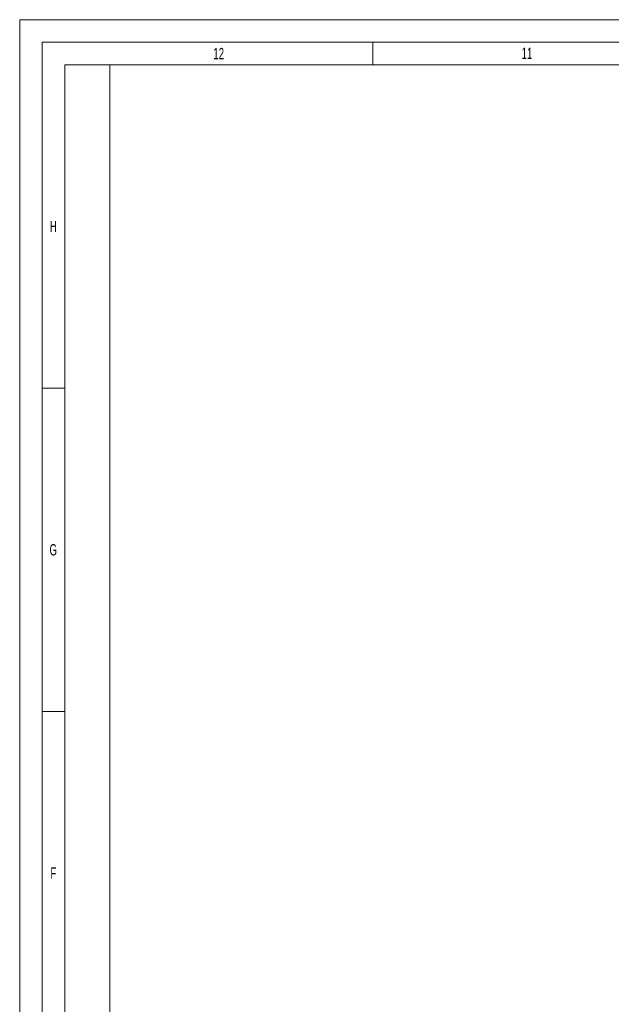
# Model space of a CAD drawing. Header units: millimetres. Extents: x 0 to 4205, y -17 to 2970.
# Tile 6 of 30: x 0 to 657, y 1877 to 2970. Entities that reach past the tile are written whole.
import ezdxf

# ---------------------------------------------------------------- set-up
doc = ezdxf.new("R2010")
doc.units = ezdxf.units.MM
doc.header["$LTSCALE"] = 5
doc.styles.add('SLDTEXTSTYLE1', font='TXT', dxfattribs={"width": 0.638186})

msp = doc.modelspace()

# ---------------------------------------------------------------- linework, layer by layer
at = {"color": 7, "linetype": 'Continuous', "lineweight": 18}
for p, q in [((4205, 2970.000335), (0, 2970.000335)), ((0, 2970.000335), (0, 0)), ((4180, 2945.000335), (25, 2945.000335)), ((25, 2945.000335), (25, 25)), ((392.083335, 2945.000335), (392.083335, 2920.000335)), ((392.083335, 2920.000335), (50, 2920.000335)), ((50, 2920.000335), (50, 2561.250335)), ((100, 2920.000335), (100, 50)), ((734.166665, 2920.000335), (392.083335, 2920.000335)), ((25, 2561.250335), (50, 2561.250335)), ((50, 2561.250335), (50, 2202.500335)), ((25, 2202.500335), (50, 2202.500335)), ((50, 2202.500335), (50, 1843.750335))]:
    msp.add_line(p, q, dxfattribs=at)

# ---------------------------------------------------------------- texts
at = {"color": 7, "linetype": 'Continuous', "lineweight": 0, "char_height": 12.500055, "attachment_point": 2, "style": 'SLDTEXTSTYLE1'}
for s, insert in [('12', (220.861295, 2938.674014)), ('11', (562.944795, 2938.848084)), ('H', (37.350507, 2746.799014)), ('G', (37.259086, 2388.049014)), ('F', (37.326992, 2029.299014))]:
    msp.add_mtext(s, dxfattribs=dict(at, insert=insert))

doc.saveas('drawing.dxf')
